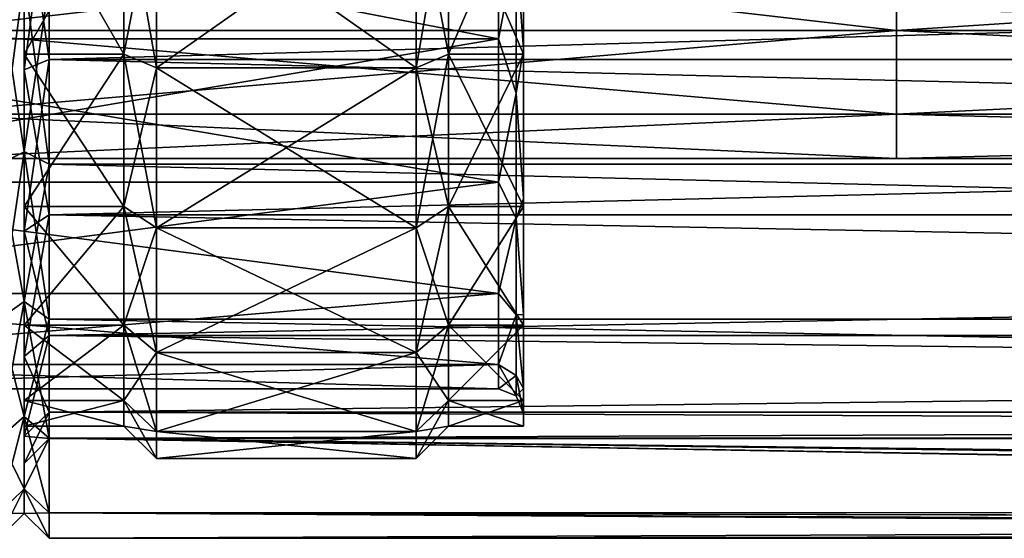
# Model space of a CAD drawing. Header units: millimetres. Extents: x -682 to 137, y -14 to 967.
# Tile 189 of 256: x -180 to -160, y 90 to 100. Entities that reach past the tile are written whole.
import ezdxf

# ---------------------------------------------------------------- set-up
doc = ezdxf.new("R2010")
doc.units = ezdxf.units.MM
doc.header["$LTSCALE"] = 65.185185
for name, color, linetype in [('3658', 7, 'CONTINUOUS'), ('3659', 7, 'CONTINUOUS'), ('3661', 7, 'CONTINUOUS'), ('3664', 7, 'CONTINUOUS'), ('3665', 7, 'CONTINUOUS'), ('3666', 7, 'CONTINUOUS'), ('3667', 7, 'CONTINUOUS'), ('3668', 7, 'CONTINUOUS'), ('3669', 7, 'CONTINUOUS'), ('3670', 7, 'CONTINUOUS'), ('3671', 7, 'CONTINUOUS'), ('3672', 7, 'CONTINUOUS'), ('3673', 7, 'CONTINUOUS'), ('3674', 7, 'CONTINUOUS'), ('3675', 7, 'CONTINUOUS'), ('3676', 7, 'CONTINUOUS'), ('3679', 7, 'CONTINUOUS'), ('3680', 7, 'CONTINUOUS'), ('4082', 7, 'CONTINUOUS'), ('4083', 7, 'CONTINUOUS'), ('4084', 7, 'CONTINUOUS'), ('4085', 7, 'CONTINUOUS'), ('4086', 7, 'CONTINUOUS'), ('4100', 7, 'CONTINUOUS'), ('4101', 7, 'CONTINUOUS'), ('4102', 7, 'CONTINUOUS'), ('4103', 7, 'CONTINUOUS'), ('4618', 7, 'CONTINUOUS'), ('4622', 7, 'CONTINUOUS')]:
    doc.layers.add(name, color=color, linetype=linetype)

msp = doc.modelspace()

# ---------------------------------------------------------------- linework, layer by layer
at = {"layer": '3658', "color": 7, "linetype": 'CONTINUOUS', "true_color": 0x96918c}
for points in [[(-180, 97.75, 12.557), (-180, 103.185, 12.62), (-180, 108.753, 14.006), (-180, 97.75, 12.557)], [(-180, 101.247, 14.006), (-180, 97.75, 12.557), (-180, 108.753, 14.006), (-180, 101.247, 14.006)], [(-180, 103.185, -12.62), (-180, 99.703, -11.598), (-180, 97.75, -12.557), (-180, 103.185, -12.62)], [(-180, 101.247, -14.006), (-180, 103.185, -12.62), (-180, 97.75, -12.557), (-180, 101.247, -14.006)], [(-180, 99.703, 11.598), (-180, 103.185, 12.62), (-180, 97.75, 12.557), (-180, 99.703, 11.598)], [(-180, 99.703, -11.598), (-180, 96.651, -9.636), (-180, 94.747, -10.253), (-180, 99.703, -11.598)], [(-180, 97.75, -12.557), (-180, 99.703, -11.598), (-180, 94.747, -10.253), (-180, 97.75, -12.557)], [(-180, 96.651, 9.636), (-180, 99.703, 11.598), (-180, 94.747, 10.253), (-180, 96.651, 9.636)], [(-180, 94.747, 10.253), (-180, 99.703, 11.598), (-180, 97.75, 12.557), (-180, 94.747, 10.253)], [(-180, 96.651, -9.636), (-180, 94.274, -6.893), (-180, 92.443, -7.25), (-180, 96.651, -9.636)], [(-180, 94.747, -10.253), (-180, 96.651, -9.636), (-180, 92.443, -7.25), (-180, 94.747, -10.253)], [(-180, 94.274, 6.893), (-180, 96.651, 9.636), (-180, 92.443, 7.25), (-180, 94.274, 6.893)], [(-180, 92.443, 7.25), (-180, 96.651, 9.636), (-180, 94.747, 10.253), (-180, 92.443, 7.25)], [(-180, 94.274, -6.893), (-180, 92.766, -3.592), (-180, 90.994, -3.753), (-180, 94.274, -6.893)], [(-180, 92.443, -7.25), (-180, 94.274, -6.893), (-180, 90.994, -3.753), (-180, 92.443, -7.25)], [(-180, 92.766, 3.592), (-180, 94.274, 6.893), (-180, 90.994, 3.753), (-180, 92.766, 3.592)], [(-180, 90.994, 3.753), (-180, 94.274, 6.893), (-180, 92.443, 7.25), (-180, 90.994, 3.753)], [(-180, 92.766, -3.592), (-180, 92.25), (-180, 90.994, -3.753), (-180, 92.766, -3.592)], [(-180, 92.25), (-180, 92.766, 3.592), (-180, 90.5), (-180, 92.25)], [(-180, 90.5), (-180, 92.766, 3.592), (-180, 90.994, 3.753), (-180, 90.5)], [(-180, 92.25), (-180, 90.5), (-180, 90.994, -3.753), (-180, 92.25)]]:
    msp.add_3dface(points, dxfattribs=at)
at = {"layer": '3659', "color": 7, "linetype": 'CONTINUOUS', "true_color": 0x96918c}
for points in [[(-172.15, 99.433, 12.189), (-172.15, 103.093, 13.264), (-177.35, 99.433, 12.189), (-172.15, 99.433, 12.189)], [(-172.15, 103.093, 13.264), (-177.35, 103.093, 13.264), (-177.35, 99.433, 12.189), (-172.15, 103.093, 13.264)], [(-172.15, 96.225, 10.127), (-172.15, 99.433, 12.189), (-177.35, 96.225, 10.127), (-172.15, 96.225, 10.127)], [(-172.15, 99.433, 12.189), (-177.35, 99.433, 12.189), (-177.35, 96.225, 10.127), (-172.15, 99.433, 12.189)], [(-172.15, 93.727, 7.245), (-172.15, 96.225, 10.127), (-177.35, 93.727, 7.245), (-172.15, 93.727, 7.245)], [(-172.15, 96.225, 10.127), (-177.35, 96.225, 10.127), (-177.35, 93.727, 7.245), (-172.15, 96.225, 10.127)], [(-172.15, 92.143, 3.775), (-172.15, 93.727, 7.245), (-177.35, 92.143, 3.775), (-172.15, 92.143, 3.775)], [(-172.15, 93.727, 7.245), (-177.35, 93.727, 7.245), (-177.35, 92.143, 3.775), (-172.15, 93.727, 7.245)], [(-172.15, 91.6), (-172.15, 92.143, 3.775), (-177.35, 91.6), (-172.15, 91.6)], [(-172.15, 92.143, 3.775), (-177.35, 92.143, 3.775), (-177.35, 91.6), (-172.15, 92.143, 3.775)]]:
    msp.add_3dface(points, dxfattribs=at)
at = {"layer": '3661', "color": 7, "linetype": 'CONTINUOUS', "true_color": 0x96918c}
for points in [[(-172.15, 103.093, -13.264), (-172.15, 99.433, -12.189), (-177.35, 103.093, -13.264), (-172.15, 103.093, -13.264)], [(-172.15, 99.433, -12.189), (-177.35, 99.433, -12.189), (-177.35, 103.093, -13.264), (-172.15, 99.433, -12.189)], [(-172.15, 99.433, -12.189), (-172.15, 96.225, -10.127), (-177.35, 99.433, -12.189), (-172.15, 99.433, -12.189)], [(-172.15, 96.225, -10.127), (-177.35, 96.225, -10.127), (-177.35, 99.433, -12.189), (-172.15, 96.225, -10.127)], [(-172.15, 96.225, -10.127), (-172.15, 93.727, -7.245), (-177.35, 96.225, -10.127), (-172.15, 96.225, -10.127)], [(-172.15, 93.727, -7.245), (-177.35, 93.727, -7.245), (-177.35, 96.225, -10.127), (-172.15, 93.727, -7.245)], [(-172.15, 93.727, -7.245), (-172.15, 92.143, -3.775), (-177.35, 93.727, -7.245), (-172.15, 93.727, -7.245)], [(-172.15, 92.143, -3.775), (-177.35, 92.143, -3.775), (-177.35, 93.727, -7.245), (-172.15, 92.143, -3.775)], [(-172.15, 91.6), (-177.35, 91.6), (-177.35, 92.143, -3.775), (-172.15, 91.6)], [(-172.15, 92.143, -3.775), (-172.15, 91.6), (-177.35, 92.143, -3.775), (-172.15, 92.143, -3.775)]]:
    msp.add_3dface(points, dxfattribs=at)
at = {"layer": '3664', "color": 7, "linetype": 'CONTINUOUS', "true_color": 0x96918c}
for points in [[(-180.5, 101.118, 14.489), (-180.5, 97.5, 12.99), (-180, 101.247, 14.006), (-180.5, 101.118, 14.489)], [(-180.5, 97.5, 12.99), (-180, 97.75, 12.557), (-180, 101.247, 14.006), (-180.5, 97.5, 12.99)], [(-180.5, 97.5, 12.99), (-180.5, 94.393, 10.607), (-180, 97.75, 12.557), (-180.5, 97.5, 12.99)], [(-180.5, 94.393, 10.607), (-180, 94.747, 10.253), (-180, 97.75, 12.557), (-180.5, 94.393, 10.607)], [(-180.5, 94.393, 10.607), (-180.5, 92.01, 7.5), (-180, 94.747, 10.253), (-180.5, 94.393, 10.607)], [(-180.5, 92.01, 7.5), (-180, 92.443, 7.25), (-180, 94.747, 10.253), (-180.5, 92.01, 7.5)], [(-180.5, 92.01, 7.5), (-180.5, 90.511, 3.882), (-180, 92.443, 7.25), (-180.5, 92.01, 7.5)], [(-180.5, 90.511, 3.882), (-180, 90.994, 3.753), (-180, 92.443, 7.25), (-180.5, 90.511, 3.882)], [(-180.5, 90.511, 3.882), (-180.5, 90), (-180, 90.994, 3.753), (-180.5, 90.511, 3.882)], [(-180.5, 90), (-180, 90.5), (-180, 90.994, 3.753), (-180.5, 90)]]:
    msp.add_3dface(points, dxfattribs=at)
at = {"layer": '3665', "color": 7, "linetype": 'CONTINUOUS', "true_color": 0x96918c}
for points in [[(-180, 101.247, -14.006), (-180, 97.75, -12.557), (-180.5, 101.118, -14.489), (-180, 101.247, -14.006)], [(-180, 97.75, -12.557), (-180.5, 97.5, -12.99), (-180.5, 101.118, -14.489), (-180, 97.75, -12.557)], [(-180, 97.75, -12.557), (-180, 94.747, -10.253), (-180.5, 97.5, -12.99), (-180, 97.75, -12.557)], [(-180, 94.747, -10.253), (-180.5, 94.393, -10.607), (-180.5, 97.5, -12.99), (-180, 94.747, -10.253)], [(-180, 94.747, -10.253), (-180, 92.443, -7.25), (-180.5, 94.393, -10.607), (-180, 94.747, -10.253)], [(-180, 92.443, -7.25), (-180.5, 92.01, -7.5), (-180.5, 94.393, -10.607), (-180, 92.443, -7.25)], [(-180, 92.443, -7.25), (-180, 90.994, -3.753), (-180.5, 92.01, -7.5), (-180, 92.443, -7.25)], [(-180, 90.994, -3.753), (-180.5, 90.511, -3.882), (-180.5, 92.01, -7.5), (-180, 90.994, -3.753)], [(-180, 90.994, -3.753), (-180, 90.5), (-180.5, 90.511, -3.882), (-180, 90.994, -3.753)], [(-180, 90.5), (-180.5, 90), (-180.5, 90.511, -3.882), (-180, 90.5)]]:
    msp.add_3dface(points, dxfattribs=at)
at = {"layer": '3666', "color": 7, "linetype": 'CONTINUOUS', "true_color": 0x96918c}
for points in [[(-180, 103.185, 12.62), (-180, 99.703, 11.598), (-178, 103.185, 12.62), (-180, 103.185, 12.62)], [(-178, 103.185, 12.62), (-180, 99.703, 11.598), (-178, 99.703, 11.598), (-178, 103.185, 12.62)], [(-180, 99.703, 11.598), (-180, 96.651, 9.636), (-178, 99.703, 11.598), (-180, 99.703, 11.598)], [(-178, 99.703, 11.598), (-180, 96.651, 9.636), (-178, 96.651, 9.636), (-178, 99.703, 11.598)], [(-180, 96.651, 9.636), (-180, 94.274, 6.893), (-178, 96.651, 9.636), (-180, 96.651, 9.636)], [(-178, 96.651, 9.636), (-180, 94.274, 6.893), (-178, 94.274, 6.893), (-178, 96.651, 9.636)], [(-180, 94.274, 6.893), (-180, 92.766, 3.592), (-178, 94.274, 6.893), (-180, 94.274, 6.893)], [(-178, 94.274, 6.893), (-180, 92.766, 3.592), (-178, 92.766, 3.592), (-178, 94.274, 6.893)], [(-180, 92.766, 3.592), (-180, 92.25), (-178, 92.766, 3.592), (-180, 92.766, 3.592)], [(-178, 92.766, 3.592), (-180, 92.25), (-178, 92.25), (-178, 92.766, 3.592)]]:
    msp.add_3dface(points, dxfattribs=at)
at = {"layer": '3667', "color": 7, "linetype": 'CONTINUOUS', "true_color": 0x96918c}
for points in [[(-178, 103.185, 12.62), (-178, 99.703, 11.598), (-177.35, 103.093, 13.264), (-178, 103.185, 12.62)], [(-177.35, 103.093, 13.264), (-178, 99.703, 11.598), (-177.35, 99.433, 12.189), (-177.35, 103.093, 13.264)], [(-178, 99.703, 11.598), (-178, 96.651, 9.636), (-177.35, 99.433, 12.189), (-178, 99.703, 11.598)], [(-177.35, 99.433, 12.189), (-178, 96.651, 9.636), (-177.35, 96.225, 10.127), (-177.35, 99.433, 12.189)], [(-178, 96.651, 9.636), (-178, 94.274, 6.893), (-177.35, 96.225, 10.127), (-178, 96.651, 9.636)], [(-177.35, 96.225, 10.127), (-178, 94.274, 6.893), (-177.35, 93.727, 7.245), (-177.35, 96.225, 10.127)], [(-178, 94.274, 6.893), (-178, 92.766, 3.592), (-177.35, 93.727, 7.245), (-178, 94.274, 6.893)], [(-177.35, 93.727, 7.245), (-178, 92.766, 3.592), (-177.35, 92.143, 3.775), (-177.35, 93.727, 7.245)], [(-178, 92.766, 3.592), (-178, 92.25), (-177.35, 92.143, 3.775), (-178, 92.766, 3.592)], [(-177.35, 92.143, 3.775), (-178, 92.25), (-177.35, 91.6), (-177.35, 92.143, 3.775)]]:
    msp.add_3dface(points, dxfattribs=at)
at = {"layer": '3668', "color": 7, "linetype": 'CONTINUOUS', "true_color": 0x96918c}
for points in [[(-180, 99.703, -11.598), (-180, 103.185, -12.62), (-178, 99.703, -11.598), (-180, 99.703, -11.598)], [(-178, 99.703, -11.598), (-180, 103.185, -12.62), (-178, 103.185, -12.62), (-178, 99.703, -11.598)], [(-180, 96.651, -9.636), (-180, 99.703, -11.598), (-178, 96.651, -9.636), (-180, 96.651, -9.636)], [(-178, 96.651, -9.636), (-180, 99.703, -11.598), (-178, 99.703, -11.598), (-178, 96.651, -9.636)], [(-180, 94.274, -6.893), (-180, 96.651, -9.636), (-178, 94.274, -6.893), (-180, 94.274, -6.893)], [(-178, 94.274, -6.893), (-180, 96.651, -9.636), (-178, 96.651, -9.636), (-178, 94.274, -6.893)], [(-180, 92.766, -3.592), (-180, 94.274, -6.893), (-178, 92.766, -3.592), (-180, 92.766, -3.592)], [(-178, 92.766, -3.592), (-180, 94.274, -6.893), (-178, 94.274, -6.893), (-178, 92.766, -3.592)], [(-180, 92.25), (-180, 92.766, -3.592), (-178, 92.25), (-180, 92.25)], [(-178, 92.25), (-180, 92.766, -3.592), (-178, 92.766, -3.592), (-178, 92.25)]]:
    msp.add_3dface(points, dxfattribs=at)
at = {"layer": '3669', "color": 7, "linetype": 'CONTINUOUS', "true_color": 0x96918c}
for points in [[(-178, 99.703, -11.598), (-178, 103.185, -12.62), (-177.35, 99.433, -12.189), (-178, 99.703, -11.598)], [(-177.35, 99.433, -12.189), (-178, 103.185, -12.62), (-177.35, 103.093, -13.264), (-177.35, 99.433, -12.189)], [(-178, 96.651, -9.636), (-178, 99.703, -11.598), (-177.35, 96.225, -10.127), (-178, 96.651, -9.636)], [(-177.35, 96.225, -10.127), (-178, 99.703, -11.598), (-177.35, 99.433, -12.189), (-177.35, 96.225, -10.127)], [(-178, 94.274, -6.893), (-178, 96.651, -9.636), (-177.35, 93.727, -7.245), (-178, 94.274, -6.893)], [(-177.35, 93.727, -7.245), (-178, 96.651, -9.636), (-177.35, 96.225, -10.127), (-177.35, 93.727, -7.245)], [(-178, 92.766, -3.592), (-178, 94.274, -6.893), (-177.35, 92.143, -3.775), (-178, 92.766, -3.592)], [(-177.35, 92.143, -3.775), (-178, 94.274, -6.893), (-177.35, 93.727, -7.245), (-177.35, 92.143, -3.775)], [(-177.35, 91.6), (-178, 92.25), (-178, 92.766, -3.592), (-177.35, 91.6)], [(-177.35, 91.6), (-178, 92.766, -3.592), (-177.35, 92.143, -3.775), (-177.35, 91.6)]]:
    msp.add_3dface(points, dxfattribs=at)
at = {"layer": '3670', "color": 7, "linetype": 'CONTINUOUS', "true_color": 0x96918c}
for points in [[(-172.15, 103.093, 13.264), (-172.15, 99.433, 12.189), (-171.5, 103.185, 12.62), (-172.15, 103.093, 13.264)], [(-171.5, 103.185, 12.62), (-172.15, 99.433, 12.189), (-171.5, 99.703, 11.598), (-171.5, 103.185, 12.62)], [(-172.15, 99.433, 12.189), (-172.15, 96.225, 10.127), (-171.5, 99.703, 11.598), (-172.15, 99.433, 12.189)], [(-171.5, 99.703, 11.598), (-172.15, 96.225, 10.127), (-171.5, 96.651, 9.636), (-171.5, 99.703, 11.598)], [(-172.15, 96.225, 10.127), (-172.15, 93.727, 7.245), (-171.5, 96.651, 9.636), (-172.15, 96.225, 10.127)], [(-171.5, 96.651, 9.636), (-172.15, 93.727, 7.245), (-171.5, 94.274, 6.893), (-171.5, 96.651, 9.636)], [(-172.15, 93.727, 7.245), (-172.15, 92.143, 3.775), (-171.5, 94.274, 6.893), (-172.15, 93.727, 7.245)], [(-171.5, 94.274, 6.893), (-172.15, 92.143, 3.775), (-171.5, 92.766, 3.592), (-171.5, 94.274, 6.893)], [(-172.15, 92.143, 3.775), (-172.15, 91.6), (-171.5, 92.766, 3.592), (-172.15, 92.143, 3.775)], [(-171.5, 92.766, 3.592), (-172.15, 91.6), (-171.5, 92.25), (-171.5, 92.766, 3.592)]]:
    msp.add_3dface(points, dxfattribs=at)
at = {"layer": '3671', "color": 7, "linetype": 'CONTINUOUS', "true_color": 0x96918c}
for points in [[(-171.5, 103.185, 12.62), (-171.5, 99.703, 11.598), (-170, 103.185, 12.62), (-171.5, 103.185, 12.62)], [(-170, 103.185, 12.62), (-171.5, 99.703, 11.598), (-170, 99.703, 11.598), (-170, 103.185, 12.62)], [(-171.5, 99.703, 11.598), (-171.5, 96.651, 9.636), (-170, 99.703, 11.598), (-171.5, 99.703, 11.598)], [(-170, 99.703, 11.598), (-171.5, 96.651, 9.636), (-170, 96.651, 9.636), (-170, 99.703, 11.598)], [(-171.5, 96.651, 9.636), (-171.5, 94.274, 6.893), (-170, 96.651, 9.636), (-171.5, 96.651, 9.636)], [(-170, 96.651, 9.636), (-171.5, 94.274, 6.893), (-170, 94.274, 6.893), (-170, 96.651, 9.636)], [(-171.5, 94.274, 6.893), (-171.5, 92.766, 3.592), (-170, 94.274, 6.893), (-171.5, 94.274, 6.893)], [(-170, 94.274, 6.893), (-171.5, 92.766, 3.592), (-170, 92.766, 3.592), (-170, 94.274, 6.893)], [(-171.5, 92.766, 3.592), (-171.5, 92.25), (-170, 92.766, 3.592), (-171.5, 92.766, 3.592)], [(-170, 92.766, 3.592), (-171.5, 92.25), (-170, 92.25), (-170, 92.766, 3.592)]]:
    msp.add_3dface(points, dxfattribs=at)
at = {"layer": '3672', "color": 7, "linetype": 'CONTINUOUS', "true_color": 0x96918c}
for points in [[(-170, 103.185, 12.62), (-170, 99.703, 11.598), (-170, 103.221, 12.373), (-170, 103.185, 12.62)], [(-170, 103.221, 12.373), (-170, 99.703, 11.598), (-170, 99.807, 11.37), (-170, 103.221, 12.373)], [(-170, 99.703, -11.598), (-170, 103.185, -12.62), (-170, 103.221, -12.373), (-170, 99.703, -11.598)], [(-170, 99.807, -11.37), (-170, 99.703, -11.598), (-170, 103.221, -12.373), (-170, 99.807, -11.37)], [(-170, 99.703, 11.598), (-170, 96.651, 9.636), (-170, 99.807, 11.37), (-170, 99.703, 11.598)], [(-170, 99.807, 11.37), (-170, 96.651, 9.636), (-170, 96.814, 9.446), (-170, 99.807, 11.37)], [(-170, 96.651, -9.636), (-170, 99.703, -11.598), (-170, 99.807, -11.37), (-170, 96.651, -9.636)], [(-170, 96.814, -9.446), (-170, 96.651, -9.636), (-170, 99.807, -11.37), (-170, 96.814, -9.446)], [(-170, 96.651, 9.636), (-170, 94.274, 6.893), (-170, 96.814, 9.446), (-170, 96.651, 9.636)], [(-170, 96.814, 9.446), (-170, 94.274, 6.893), (-170, 94.484, 6.757), (-170, 96.814, 9.446)], [(-170, 94.274, -6.893), (-170, 96.651, -9.636), (-170, 96.814, -9.446), (-170, 94.274, -6.893)], [(-170, 94.484, -6.757), (-170, 94.274, -6.893), (-170, 96.814, -9.446), (-170, 94.484, -6.757)], [(-170, 94.274, 6.893), (-170, 92.766, 3.592), (-170, 94.484, 6.757), (-170, 94.274, 6.893)], [(-170, 94.484, 6.757), (-170, 92.766, 3.592), (-170, 93.006, 3.52), (-170, 94.484, 6.757)], [(-170, 92.766, -3.592), (-170, 94.274, -6.893), (-170, 94.484, -6.757), (-170, 92.766, -3.592)], [(-170, 93.006, -3.52), (-170, 92.766, -3.592), (-170, 94.484, -6.757), (-170, 93.006, -3.52)], [(-170, 92.766, 3.592), (-170, 92.25), (-170, 93.006, 3.52), (-170, 92.766, 3.592)], [(-170, 92.25), (-170, 92.5), (-170, 93.006, 3.52), (-170, 92.25)], [(-170, 92.5), (-170, 92.766, -3.592), (-170, 93.006, -3.52), (-170, 92.5)], [(-170, 92.25), (-170, 92.766, -3.592), (-170, 92.5), (-170, 92.25)]]:
    msp.add_3dface(points, dxfattribs=at)
at = {"layer": '3673', "color": 7, "linetype": 'CONTINUOUS', "true_color": 0x96918c}
for points in [[(-171.5, 103.185, -12.62), (-171.5, 99.703, -11.598), (-172.15, 103.093, -13.264), (-171.5, 103.185, -12.62)], [(-172.15, 103.093, -13.264), (-171.5, 99.703, -11.598), (-172.15, 99.433, -12.189), (-172.15, 103.093, -13.264)], [(-171.5, 99.703, -11.598), (-171.5, 96.651, -9.636), (-172.15, 99.433, -12.189), (-171.5, 99.703, -11.598)], [(-172.15, 99.433, -12.189), (-171.5, 96.651, -9.636), (-172.15, 96.225, -10.127), (-172.15, 99.433, -12.189)], [(-171.5, 96.651, -9.636), (-171.5, 94.274, -6.893), (-172.15, 96.225, -10.127), (-171.5, 96.651, -9.636)], [(-172.15, 96.225, -10.127), (-171.5, 94.274, -6.893), (-172.15, 93.727, -7.245), (-172.15, 96.225, -10.127)], [(-171.5, 94.274, -6.893), (-171.5, 92.766, -3.592), (-172.15, 93.727, -7.245), (-171.5, 94.274, -6.893)], [(-172.15, 93.727, -7.245), (-171.5, 92.766, -3.592), (-172.15, 92.143, -3.775), (-172.15, 93.727, -7.245)], [(-171.5, 92.766, -3.592), (-171.5, 92.25), (-172.15, 92.143, -3.775), (-171.5, 92.766, -3.592)], [(-171.5, 92.25), (-172.15, 91.6), (-172.15, 92.143, -3.775), (-171.5, 92.25)]]:
    msp.add_3dface(points, dxfattribs=at)
at = {"layer": '3674', "color": 7, "linetype": 'CONTINUOUS', "true_color": 0x96918c}
for points in [[(-170, 103.185, -12.62), (-170, 99.703, -11.598), (-171.5, 103.185, -12.62), (-170, 103.185, -12.62)], [(-170, 99.703, -11.598), (-171.5, 99.703, -11.598), (-171.5, 103.185, -12.62), (-170, 99.703, -11.598)], [(-170, 99.703, -11.598), (-170, 96.651, -9.636), (-171.5, 99.703, -11.598), (-170, 99.703, -11.598)], [(-170, 96.651, -9.636), (-171.5, 96.651, -9.636), (-171.5, 99.703, -11.598), (-170, 96.651, -9.636)], [(-170, 96.651, -9.636), (-170, 94.274, -6.893), (-171.5, 96.651, -9.636), (-170, 96.651, -9.636)], [(-170, 94.274, -6.893), (-171.5, 94.274, -6.893), (-171.5, 96.651, -9.636), (-170, 94.274, -6.893)], [(-170, 94.274, -6.893), (-170, 92.766, -3.592), (-171.5, 94.274, -6.893), (-170, 94.274, -6.893)], [(-170, 92.766, -3.592), (-171.5, 92.766, -3.592), (-171.5, 94.274, -6.893), (-170, 92.766, -3.592)], [(-170, 92.25), (-171.5, 92.25), (-171.5, 92.766, -3.592), (-170, 92.25)], [(-170, 92.766, -3.592), (-170, 92.25), (-171.5, 92.766, -3.592), (-170, 92.766, -3.592)]]:
    msp.add_3dface(points, dxfattribs=at)
at = {"layer": '3675', "color": 7, "linetype": 'CONTINUOUS', "true_color": 0x96918c}
for points in [[(-187.5, 100.015, 10.916), (-187.5, 103.292, 11.878), (-170.5, 100.015, 10.916), (-187.5, 100.015, 10.916)], [(-170.5, 100.015, 10.916), (-187.5, 103.292, 11.878), (-170.5, 103.292, 11.878), (-170.5, 100.015, 10.916)], [(-187.5, 97.142, 9.069), (-187.5, 100.015, 10.916), (-170.5, 97.142, 9.069), (-187.5, 97.142, 9.069)], [(-170.5, 97.142, 9.069), (-187.5, 100.015, 10.916), (-170.5, 100.015, 10.916), (-170.5, 97.142, 9.069)], [(-187.5, 94.905, 6.488), (-187.5, 97.142, 9.069), (-170.5, 94.905, 6.488), (-187.5, 94.905, 6.488)], [(-170.5, 94.905, 6.488), (-187.5, 97.142, 9.069), (-170.5, 97.142, 9.069), (-170.5, 94.905, 6.488)], [(-187.5, 93.486, 3.381), (-187.5, 94.905, 6.488), (-170.5, 93.486, 3.381), (-187.5, 93.486, 3.381)], [(-170.5, 93.486, 3.381), (-187.5, 94.905, 6.488), (-170.5, 94.905, 6.488), (-170.5, 93.486, 3.381)], [(-187.5, 93), (-187.5, 93.486, 3.381), (-170.5, 93), (-187.5, 93)], [(-170.5, 93), (-187.5, 93.486, 3.381), (-170.5, 93.486, 3.381), (-170.5, 93)]]:
    msp.add_3dface(points, dxfattribs=at)
at = {"layer": '3676', "color": 7, "linetype": 'CONTINUOUS', "true_color": 0x96918c}
for points in [[(-187.5, 103.292, -11.878), (-187.5, 100.015, -10.916), (-170.5, 103.292, -11.878), (-187.5, 103.292, -11.878)], [(-170.5, 103.292, -11.878), (-187.5, 100.015, -10.916), (-170.5, 100.015, -10.916), (-170.5, 103.292, -11.878)], [(-187.5, 100.015, -10.916), (-187.5, 97.142, -9.069), (-170.5, 100.015, -10.916), (-187.5, 100.015, -10.916)], [(-170.5, 100.015, -10.916), (-187.5, 97.142, -9.069), (-170.5, 97.142, -9.069), (-170.5, 100.015, -10.916)], [(-187.5, 97.142, -9.069), (-187.5, 94.905, -6.488), (-170.5, 97.142, -9.069), (-187.5, 97.142, -9.069)], [(-170.5, 97.142, -9.069), (-187.5, 94.905, -6.488), (-170.5, 94.905, -6.488), (-170.5, 97.142, -9.069)], [(-187.5, 94.905, -6.488), (-187.5, 93.486, -3.381), (-170.5, 94.905, -6.488), (-187.5, 94.905, -6.488)], [(-170.5, 94.905, -6.488), (-187.5, 93.486, -3.381), (-170.5, 93.486, -3.381), (-170.5, 94.905, -6.488)], [(-187.5, 93), (-170.5, 93), (-170.5, 93.486, -3.381), (-187.5, 93)], [(-187.5, 93.486, -3.381), (-187.5, 93), (-170.5, 93.486, -3.381), (-187.5, 93.486, -3.381)]]:
    msp.add_3dface(points, dxfattribs=at)
at = {"layer": '3679', "color": 7, "linetype": 'CONTINUOUS', "true_color": 0x96918c}
for points in [[(-170.5, 100.015, 10.916), (-170.5, 103.292, 11.878), (-170.146, 101.856, 11.733), (-170.5, 100.015, 10.916)], [(-170, 103.221, 12.373), (-170, 99.807, 11.37), (-170.146, 101.856, 11.733), (-170, 103.221, 12.373)], [(-170.146, 98.927, 10.519), (-170.5, 100.015, 10.916), (-170.146, 101.856, 11.733), (-170.146, 98.927, 10.519)], [(-170, 99.807, 11.37), (-170.146, 98.927, 10.519), (-170.146, 101.856, 11.733), (-170, 99.807, 11.37)], [(-170.5, 97.142, 9.069), (-170.5, 100.015, 10.916), (-170.146, 98.927, 10.519), (-170.5, 97.142, 9.069)], [(-170, 99.807, 11.37), (-170, 96.814, 9.446), (-170.146, 98.927, 10.519), (-170, 99.807, 11.37)], [(-170.146, 96.411, 8.589), (-170.5, 97.142, 9.069), (-170.146, 98.927, 10.519), (-170.146, 96.411, 8.589)], [(-170, 96.814, 9.446), (-170.146, 96.411, 8.589), (-170.146, 98.927, 10.519), (-170, 96.814, 9.446)], [(-170.5, 94.905, 6.488), (-170.5, 97.142, 9.069), (-170.146, 96.411, 8.589), (-170.5, 94.905, 6.488)], [(-170, 96.814, 9.446), (-170, 94.484, 6.757), (-170.146, 96.411, 8.589), (-170, 96.814, 9.446)], [(-170.146, 94.481, 6.073), (-170.5, 94.905, 6.488), (-170.146, 96.411, 8.589), (-170.146, 94.481, 6.073)], [(-170, 94.484, 6.757), (-170.146, 94.481, 6.073), (-170.146, 96.411, 8.589), (-170, 94.484, 6.757)], [(-170.5, 93.486, 3.381), (-170.5, 94.905, 6.488), (-170.146, 94.481, 6.073), (-170.5, 93.486, 3.381)], [(-170.146, 93.267, 3.144), (-170.5, 93.486, 3.381), (-170.146, 94.481, 6.073), (-170.146, 93.267, 3.144)], [(-170, 94.484, 6.757), (-170, 93.006, 3.52), (-170.146, 94.481, 6.073), (-170, 94.484, 6.757)], [(-170, 93.006, 3.52), (-170.146, 93.267, 3.144), (-170.146, 94.481, 6.073), (-170, 93.006, 3.52)], [(-170.5, 93), (-170.5, 93.486, 3.381), (-170.146, 92.854), (-170.5, 93)], [(-170.146, 92.854), (-170.5, 93.486, 3.381), (-170.146, 93.267, 3.144), (-170.146, 92.854)], [(-170, 93.006, 3.52), (-170, 92.5), (-170.146, 93.267, 3.144), (-170, 93.006, 3.52)], [(-170, 92.5), (-170.146, 92.854), (-170.146, 93.267, 3.144), (-170, 92.5)]]:
    msp.add_3dface(points, dxfattribs=at)
at = {"layer": '3680', "color": 7, "linetype": 'CONTINUOUS', "true_color": 0x96918c}
for points in [[(-170.5, 103.292, -11.878), (-170.5, 100.015, -10.916), (-170.146, 101.856, -11.733), (-170.5, 103.292, -11.878)], [(-170, 99.807, -11.37), (-170, 103.221, -12.373), (-170.146, 101.856, -11.733), (-170, 99.807, -11.37)], [(-170.146, 101.856, -11.733), (-170.5, 100.015, -10.916), (-170.146, 98.927, -10.519), (-170.146, 101.856, -11.733)], [(-170, 99.807, -11.37), (-170.146, 101.856, -11.733), (-170.146, 98.927, -10.519), (-170, 99.807, -11.37)], [(-170.5, 100.015, -10.916), (-170.5, 97.142, -9.069), (-170.146, 98.927, -10.519), (-170.5, 100.015, -10.916)], [(-170, 96.814, -9.446), (-170, 99.807, -11.37), (-170.146, 98.927, -10.519), (-170, 96.814, -9.446)], [(-170.146, 98.927, -10.519), (-170.5, 97.142, -9.069), (-170.146, 96.411, -8.589), (-170.146, 98.927, -10.519)], [(-170, 96.814, -9.446), (-170.146, 98.927, -10.519), (-170.146, 96.411, -8.589), (-170, 96.814, -9.446)], [(-170.5, 97.142, -9.069), (-170.5, 94.905, -6.488), (-170.146, 96.411, -8.589), (-170.5, 97.142, -9.069)], [(-170, 94.484, -6.757), (-170, 96.814, -9.446), (-170.146, 96.411, -8.589), (-170, 94.484, -6.757)], [(-170.146, 96.411, -8.589), (-170.5, 94.905, -6.488), (-170.146, 94.481, -6.073), (-170.146, 96.411, -8.589)], [(-170, 94.484, -6.757), (-170.146, 96.411, -8.589), (-170.146, 94.481, -6.073), (-170, 94.484, -6.757)], [(-170.5, 94.905, -6.488), (-170.5, 93.486, -3.381), (-170.146, 94.481, -6.073), (-170.5, 94.905, -6.488)], [(-170.146, 94.481, -6.073), (-170.5, 93.486, -3.381), (-170.146, 93.267, -3.144), (-170.146, 94.481, -6.073)], [(-170, 93.006, -3.52), (-170, 94.484, -6.757), (-170.146, 94.481, -6.073), (-170, 93.006, -3.52)], [(-170, 93.006, -3.52), (-170.146, 94.481, -6.073), (-170.146, 93.267, -3.144), (-170, 93.006, -3.52)], [(-170.5, 93.486, -3.381), (-170.5, 93), (-170.146, 93.267, -3.144), (-170.5, 93.486, -3.381)], [(-170.146, 93.267, -3.144), (-170.5, 93), (-170.146, 92.854), (-170.146, 93.267, -3.144)], [(-170, 93.006, -3.52), (-170.146, 93.267, -3.144), (-170.146, 92.854), (-170, 93.006, -3.52)], [(-170, 92.5), (-170, 93.006, -3.52), (-170.146, 92.854), (-170, 92.5)]]:
    msp.add_3dface(points, dxfattribs=at)
at = {"layer": '4082', "color": 7, "linetype": 'CONTINUOUS', "true_color": 0x96918c}
for points in [[(-180, 99.391, -12.28), (-180, 103.079, -13.363), (-180, 97.753, -12.557), (-180, 99.391, -12.28)], [(-180, 97.753, -12.557), (-180, 103.079, -13.363), (-180, 101.249, -14.004), (-180, 97.753, -12.557)], [(-180, 103.078, 13.363), (-180, 99.391, 12.28), (-180, 97.754, 12.557), (-180, 103.078, 13.363)], [(-180, 101.249, 14.004), (-180, 103.078, 13.363), (-180, 97.754, 12.557), (-180, 101.249, 14.004)], [(-180, 96.158, -10.202), (-180, 99.391, -12.28), (-180, 94.75, -10.255), (-180, 96.158, -10.202)], [(-180, 94.75, -10.255), (-180, 99.391, -12.28), (-180, 97.753, -12.557), (-180, 94.75, -10.255)], [(-180, 99.391, 12.28), (-180, 96.158, 10.202), (-180, 94.75, 10.255), (-180, 99.391, 12.28)], [(-180, 97.754, 12.557), (-180, 99.391, 12.28), (-180, 94.75, 10.255), (-180, 97.754, 12.557)], [(-180, 93.642, -7.297), (-180, 96.158, -10.202), (-180, 92.445, -7.252), (-180, 93.642, -7.297)], [(-180, 92.445, -7.252), (-180, 96.158, -10.202), (-180, 94.75, -10.255), (-180, 92.445, -7.252)], [(-180, 96.158, 10.202), (-180, 93.642, 7.297), (-180, 94.75, 10.255), (-180, 96.158, 10.202)], [(-180, 94.75, 10.255), (-180, 93.642, 7.297), (-180, 92.445, 7.253), (-180, 94.75, 10.255)], [(-180, 92.046, -3.802), (-180, 93.642, -7.297), (-180, 92.445, -7.252), (-180, 92.046, -3.802)], [(-180, 93.642, 7.297), (-180, 92.046, 3.802), (-180, 92.445, 7.253), (-180, 93.642, 7.297)], [(-180, 90.995, -3.756), (-180, 92.046, -3.802), (-180, 92.445, -7.252), (-180, 90.995, -3.756)], [(-180, 92.445, 7.253), (-180, 92.046, 3.802), (-180, 90.995, 3.756), (-180, 92.445, 7.253)], [(-180, 91.5), (-180, 92.046, -3.802), (-180, 90.5), (-180, 91.5)], [(-180, 90.5), (-180, 92.046, -3.802), (-180, 90.995, -3.756), (-180, 90.5)], [(-180, 92.046, 3.802), (-180, 91.5), (-180, 90.995, 3.756), (-180, 92.046, 3.802)], [(-180, 91.5), (-180, 90.5), (-180, 90.995, 3.756), (-180, 91.5)]]:
    msp.add_3dface(points, dxfattribs=at)
at = {"layer": '4083', "color": 7, "linetype": 'CONTINUOUS', "true_color": 0x96918c}
for points in [[(-54, 101.118, 14.489), (-179.5, 101.117, 14.489), (-54, 97.5, 12.99), (-54, 101.118, 14.489)], [(-179.5, 101.117, 14.489), (-179.5, 97.499, 12.99), (-54, 97.5, 12.99), (-179.5, 101.117, 14.489)], [(-54, 97.5, 12.99), (-179.5, 97.499, 12.99), (-54, 94.393, 10.607), (-54, 97.5, 12.99)], [(-179.5, 97.499, 12.99), (-179.5, 94.392, 10.605), (-54, 94.393, 10.607), (-179.5, 97.499, 12.99)], [(-54, 94.393, 10.607), (-179.5, 94.392, 10.605), (-54, 92.01, 7.5), (-54, 94.393, 10.607)], [(-179.5, 94.392, 10.605), (-179.5, 92.009, 7.498), (-54, 92.01, 7.5), (-179.5, 94.392, 10.605)], [(-179.5, 92.009, 7.498), (-93.129, 90.517, 3.904), (-54, 92.01, 7.5), (-179.5, 92.009, 7.498)], [(-179.5, 90.511, 3.881), (-93.129, 90.517, 3.904), (-179.5, 92.009, 7.498), (-179.5, 90.511, 3.881)], [(-94.889, 90.516, 3.9), (-93.129, 90.517, 3.904), (-179.5, 90.511, 3.881), (-94.889, 90.516, 3.9)], [(-96.483, 90.331, 3.135), (-94.889, 90.516, 3.9), (-179.5, 90.511, 3.881), (-96.483, 90.331, 3.135)], [(-179.5, 90), (-96.483, 90.331, 3.135), (-179.5, 90.511, 3.881), (-179.5, 90)], [(-97.601, 90.101, 1.739), (-96.483, 90.331, 3.135), (-179.5, 90), (-97.601, 90.101, 1.739)], [(-98, 90), (-97.601, 90.101, 1.739), (-179.5, 90), (-98, 90)]]:
    msp.add_3dface(points, dxfattribs=at)
at = {"layer": '4084', "color": 7, "linetype": 'CONTINUOUS', "true_color": 0x96918c}
for points in [[(-54, 101.118, -14.489), (-54, 97.5, -12.99), (-179.5, 101.117, -14.489), (-54, 101.118, -14.489)], [(-179.5, 101.117, -14.489), (-54, 97.5, -12.99), (-179.5, 97.499, -12.99), (-179.5, 101.117, -14.489)], [(-54, 97.5, -12.99), (-54, 94.393, -10.607), (-179.5, 97.499, -12.99), (-54, 97.5, -12.99)], [(-179.5, 97.499, -12.99), (-54, 94.393, -10.607), (-179.5, 94.392, -10.605), (-179.5, 97.499, -12.99)], [(-54, 94.393, -10.607), (-54, 92.01, -7.5), (-179.5, 94.392, -10.605), (-54, 94.393, -10.607)], [(-179.5, 94.392, -10.605), (-54, 92.01, -7.5), (-179.5, 92.009, -7.498), (-179.5, 94.392, -10.605)], [(-54, 92.01, -7.5), (-54, 90.511, -3.882), (-179.5, 92.009, -7.498), (-54, 92.01, -7.5)], [(-64.872, 90.517, -3.904), (-179.5, 92.009, -7.498), (-63.113, 90.516, -3.9), (-64.872, 90.517, -3.904)], [(-54, 90.511, -3.882), (-63.113, 90.516, -3.9), (-179.5, 92.009, -7.498), (-54, 90.511, -3.882)], [(-179.5, 92.009, -7.498), (-64.872, 90.517, -3.904), (-94.872, 90.517, -3.904), (-179.5, 92.009, -7.498)], [(-179.5, 90.511, -3.881), (-179.5, 92.009, -7.498), (-94.872, 90.517, -3.904), (-179.5, 90.511, -3.881)], [(-96.458, 90.336, -3.155), (-179.5, 90.511, -3.881), (-94.872, 90.517, -3.904), (-96.458, 90.336, -3.155)], [(-98, 90), (-179.5, 90), (-179.5, 90.511, -3.881), (-98, 90)], [(-98, 90), (-179.5, 90.511, -3.881), (-97.595, 90.102, -1.749), (-98, 90)], [(-97.595, 90.102, -1.749), (-179.5, 90.511, -3.881), (-96.458, 90.336, -3.155), (-97.595, 90.102, -1.749)]]:
    msp.add_3dface(points, dxfattribs=at)
at = {"layer": '4085', "color": 7, "linetype": 'CONTINUOUS', "true_color": 0x96918c}
for points in [[(-179.5, 103.15, -12.868), (-179.5, 99.599, -11.825), (-54, 103.132, -12.865), (-179.5, 103.15, -12.868)], [(-54, 103.132, -12.865), (-179.5, 99.599, -11.825), (-54, 99.579, -11.816), (-54, 103.132, -12.865)], [(-179.5, 99.599, -11.825), (-179.5, 96.486, -9.824), (-54, 99.579, -11.816), (-179.5, 99.599, -11.825)], [(-54, 99.579, -11.816), (-179.5, 96.486, -9.824), (-54, 96.467, -9.808), (-54, 99.579, -11.816)], [(-179.5, 96.486, -9.824), (-179.5, 94.063, -7.027), (-54, 96.467, -9.808), (-179.5, 96.486, -9.824)], [(-54, 96.467, -9.808), (-179.5, 94.063, -7.027), (-54, 94.048, -7.003), (-54, 96.467, -9.808)], [(-179.5, 94.063, -7.027), (-179.5, 92.526, -3.661), (-54, 94.048, -7.003), (-179.5, 94.063, -7.027)], [(-54, 94.048, -7.003), (-179.5, 92.526, -3.661), (-54, 92.517, -3.63), (-54, 94.048, -7.003)], [(-179.5, 92.526, -3.661), (-179.5, 92), (-54, 92.517, -3.63), (-179.5, 92.526, -3.661)], [(-54, 92.517, -3.63), (-179.5, 92), (-54, 92), (-54, 92.517, -3.63)]]:
    msp.add_3dface(points, dxfattribs=at)
at = {"layer": '4086', "color": 7, "linetype": 'CONTINUOUS', "true_color": 0x96918c}
for points in [[(-54, 99.61, 11.83), (-179.5, 103.15, 12.868), (-54, 103.165, 12.87), (-54, 99.61, 11.83)], [(-179.5, 99.599, 11.825), (-179.5, 103.15, 12.868), (-54, 99.61, 11.83), (-179.5, 99.599, 11.825)], [(-54, 96.492, 9.83), (-179.5, 99.599, 11.825), (-54, 99.61, 11.83), (-54, 96.492, 9.83)], [(-179.5, 96.486, 9.824), (-179.5, 99.599, 11.825), (-54, 96.492, 9.83), (-179.5, 96.486, 9.824)], [(-54, 94.066, 7.031), (-179.5, 96.486, 9.824), (-54, 96.492, 9.83), (-54, 94.066, 7.031)], [(-179.5, 94.063, 7.027), (-179.5, 96.486, 9.824), (-54, 94.066, 7.031), (-179.5, 94.063, 7.027)], [(-54, 92.527, 3.663), (-179.5, 94.063, 7.027), (-54, 94.066, 7.031), (-54, 92.527, 3.663)], [(-179.5, 92.526, 3.661), (-179.5, 94.063, 7.027), (-54, 92.527, 3.663), (-179.5, 92.526, 3.661)], [(-54, 92), (-179.5, 92.526, 3.661), (-54, 92.527, 3.663), (-54, 92)], [(-54, 92), (-179.5, 92), (-179.5, 92.526, 3.661), (-54, 92)]]:
    msp.add_3dface(points, dxfattribs=at)
at = {"layer": '4100', "color": 7, "linetype": 'CONTINUOUS', "true_color": 0x96918c}
for points in [[(-180, 103.079, -13.363), (-180, 99.391, -12.28), (-179.5, 103.15, -12.868), (-180, 103.079, -13.363)], [(-180, 99.391, -12.28), (-179.5, 99.599, -11.825), (-179.5, 103.15, -12.868), (-180, 99.391, -12.28)], [(-180, 99.391, -12.28), (-180, 96.158, -10.202), (-179.5, 99.599, -11.825), (-180, 99.391, -12.28)], [(-180, 96.158, -10.202), (-179.5, 96.486, -9.824), (-179.5, 99.599, -11.825), (-180, 96.158, -10.202)], [(-180, 96.158, -10.202), (-180, 93.642, -7.297), (-179.5, 96.486, -9.824), (-180, 96.158, -10.202)], [(-180, 93.642, -7.297), (-179.5, 94.063, -7.027), (-179.5, 96.486, -9.824), (-180, 93.642, -7.297)], [(-180, 93.642, -7.297), (-180, 92.046, -3.802), (-179.5, 94.063, -7.027), (-180, 93.642, -7.297)], [(-180, 92.046, -3.802), (-179.5, 92.526, -3.661), (-179.5, 94.063, -7.027), (-180, 92.046, -3.802)], [(-180, 92.046, -3.802), (-180, 91.5), (-179.5, 92.526, -3.661), (-180, 92.046, -3.802)], [(-180, 91.5), (-179.5, 92), (-179.5, 92.526, -3.661), (-180, 91.5)]]:
    msp.add_3dface(points, dxfattribs=at)
at = {"layer": '4101', "color": 7, "linetype": 'CONTINUOUS', "true_color": 0x96918c}
for points in [[(-180, 103.078, 13.363), (-179.5, 103.15, 12.868), (-179.5, 99.599, 11.825), (-180, 103.078, 13.363)], [(-180, 99.391, 12.28), (-180, 103.078, 13.363), (-179.5, 99.599, 11.825), (-180, 99.391, 12.28)], [(-180, 99.391, 12.28), (-179.5, 99.599, 11.825), (-179.5, 96.486, 9.824), (-180, 99.391, 12.28)], [(-180, 96.158, 10.202), (-180, 99.391, 12.28), (-179.5, 96.486, 9.824), (-180, 96.158, 10.202)], [(-180, 96.158, 10.202), (-179.5, 96.486, 9.824), (-179.5, 94.063, 7.027), (-180, 96.158, 10.202)], [(-180, 93.642, 7.297), (-180, 96.158, 10.202), (-179.5, 94.063, 7.027), (-180, 93.642, 7.297)], [(-180, 93.642, 7.297), (-179.5, 94.063, 7.027), (-179.5, 92.526, 3.661), (-180, 93.642, 7.297)], [(-180, 92.046, 3.802), (-180, 93.642, 7.297), (-179.5, 92.526, 3.661), (-180, 92.046, 3.802)], [(-179.5, 92), (-180, 92.046, 3.802), (-179.5, 92.526, 3.661), (-179.5, 92)], [(-180, 91.5), (-180, 92.046, 3.802), (-179.5, 92), (-180, 91.5)]]:
    msp.add_3dface(points, dxfattribs=at)
at = {"layer": '4102', "color": 7, "linetype": 'CONTINUOUS', "true_color": 0x96918c}
for points in [[(-180, 97.753, -12.557), (-180, 101.249, -14.004), (-179.5, 97.499, -12.99), (-180, 97.753, -12.557)], [(-180, 101.249, -14.004), (-179.5, 101.117, -14.489), (-179.5, 97.499, -12.99), (-180, 101.249, -14.004)], [(-180, 94.75, -10.255), (-180, 97.753, -12.557), (-179.5, 94.392, -10.605), (-180, 94.75, -10.255)], [(-180, 97.753, -12.557), (-179.5, 97.499, -12.99), (-179.5, 94.392, -10.605), (-180, 97.753, -12.557)], [(-180, 92.445, -7.252), (-180, 94.75, -10.255), (-179.5, 92.009, -7.498), (-180, 92.445, -7.252)], [(-180, 94.75, -10.255), (-179.5, 94.392, -10.605), (-179.5, 92.009, -7.498), (-180, 94.75, -10.255)], [(-180, 90.995, -3.756), (-180, 92.445, -7.252), (-179.5, 90.511, -3.881), (-180, 90.995, -3.756)], [(-180, 92.445, -7.252), (-179.5, 92.009, -7.498), (-179.5, 90.511, -3.881), (-180, 92.445, -7.252)], [(-180, 90.5), (-180, 90.995, -3.756), (-179.5, 90), (-180, 90.5)], [(-179.5, 90), (-180, 90.995, -3.756), (-179.5, 90.511, -3.881), (-179.5, 90)]]:
    msp.add_3dface(points, dxfattribs=at)
at = {"layer": '4103', "color": 7, "linetype": 'CONTINUOUS', "true_color": 0x96918c}
for points in [[(-180, 101.249, 14.004), (-180, 97.754, 12.557), (-179.5, 101.117, 14.489), (-180, 101.249, 14.004)], [(-180, 97.754, 12.557), (-179.5, 97.499, 12.99), (-179.5, 101.117, 14.489), (-180, 97.754, 12.557)], [(-180, 97.754, 12.557), (-180, 94.75, 10.255), (-179.5, 97.499, 12.99), (-180, 97.754, 12.557)], [(-180, 94.75, 10.255), (-179.5, 94.392, 10.605), (-179.5, 97.499, 12.99), (-180, 94.75, 10.255)], [(-180, 94.75, 10.255), (-180, 92.445, 7.253), (-179.5, 94.392, 10.605), (-180, 94.75, 10.255)], [(-180, 92.445, 7.253), (-179.5, 92.009, 7.498), (-179.5, 94.392, 10.605), (-180, 92.445, 7.253)], [(-180, 92.445, 7.253), (-180, 90.995, 3.756), (-179.5, 92.009, 7.498), (-180, 92.445, 7.253)], [(-180, 90.995, 3.756), (-179.5, 90.511, 3.881), (-179.5, 92.009, 7.498), (-180, 90.995, 3.756)], [(-180, 90.995, 3.756), (-180, 90.5), (-179.5, 90.511, 3.881), (-180, 90.995, 3.756)], [(-180, 90.5), (-179.5, 90), (-179.5, 90.511, 3.881), (-180, 90.5)]]:
    msp.add_3dface(points, dxfattribs=at)
at = {"layer": '4618', "color": 7, "linetype": 'CONTINUOUS', "true_color": 0x191919}
for points in [[(-182.014, 102.438, 7.049), (-182.047, 100.182, 5.747), (-162.528, 102.438, 7.049), (-182.014, 102.438, 7.049)], [(-162.528, 102.438, 7.049), (-182.047, 100.182, 5.747), (-162.528, 100.181, 5.747), (-162.528, 102.438, 7.049)], [(-182.046, 100.177, -5.743), (-182.013, 102.432, -7.047), (-162.528, 100.177, -5.743), (-182.046, 100.177, -5.743)], [(-162.528, 100.177, -5.743), (-182.013, 102.432, -7.047), (-162.528, 102.432, -7.047), (-162.528, 100.177, -5.743)], [(-182.047, 100.182, 5.747), (-182.071, 98.507, 3.753), (-162.528, 100.181, 5.747), (-182.047, 100.182, 5.747)], [(-162.528, 100.181, 5.747), (-182.071, 98.507, 3.753), (-162.528, 98.506, 3.753), (-162.528, 100.181, 5.747)], [(-182.071, 98.504, -3.747), (-182.046, 100.177, -5.743), (-162.528, 98.503, -3.747), (-182.071, 98.504, -3.747)], [(-162.528, 98.503, -3.747), (-182.046, 100.177, -5.743), (-162.528, 100.177, -5.743), (-162.528, 98.503, -3.747)], [(-182.071, 98.507, 3.753), (-182.084, 97.615, 1.305), (-162.528, 98.506, 3.753), (-182.071, 98.507, 3.753)], [(-162.528, 98.506, 3.753), (-182.084, 97.615, 1.305), (-162.528, 97.614, 1.305), (-162.528, 98.506, 3.753)], [(-182.084, 97.614, -1.299), (-182.071, 98.504, -3.747), (-162.528, 97.613, -1.299), (-182.084, 97.614, -1.299)], [(-162.528, 97.613, -1.299), (-182.071, 98.504, -3.747), (-162.528, 98.503, -3.747), (-162.528, 97.613, -1.299)], [(-182.084, 97.615, 1.305), (-182.084, 97.614, -1.299), (-162.528, 97.614, 1.305), (-182.084, 97.615, 1.305)], [(-162.528, 97.614, 1.305), (-182.084, 97.614, -1.299), (-162.528, 97.613, -1.299), (-162.528, 97.614, 1.305)]]:
    msp.add_3dface(points, dxfattribs=at)
at = {"layer": '4622', "color": 7, "linetype": 'CONTINUOUS', "true_color": 0x191919}
for points in [[(-162.528, 102.438, 7.049), (-162.528, 100.181, 5.747), (-127.848, 102.438, 7.049), (-162.528, 102.438, 7.049)], [(-127.848, 102.438, 7.049), (-162.528, 100.181, 5.747), (-127.848, 100.181, 5.747), (-127.848, 102.438, 7.049)], [(-162.528, 100.177, -5.743), (-162.528, 102.432, -7.047), (-127.848, 100.177, -5.743), (-162.528, 100.177, -5.743)], [(-127.848, 100.177, -5.743), (-162.528, 102.432, -7.047), (-127.848, 102.432, -7.047), (-127.848, 100.177, -5.743)], [(-162.528, 100.181, 5.747), (-162.528, 98.506, 3.753), (-127.848, 100.181, 5.747), (-162.528, 100.181, 5.747)], [(-127.848, 100.181, 5.747), (-162.528, 98.506, 3.753), (-127.848, 98.506, 3.753), (-127.848, 100.181, 5.747)], [(-162.528, 98.503, -3.747), (-162.528, 100.177, -5.743), (-127.848, 98.503, -3.747), (-162.528, 98.503, -3.747)], [(-127.848, 98.503, -3.747), (-162.528, 100.177, -5.743), (-127.848, 100.177, -5.743), (-127.848, 98.503, -3.747)], [(-162.528, 98.506, 3.753), (-162.528, 97.614, 1.305), (-127.848, 98.506, 3.753), (-162.528, 98.506, 3.753)], [(-127.848, 98.506, 3.753), (-162.528, 97.614, 1.305), (-127.848, 97.614, 1.305), (-127.848, 98.506, 3.753)], [(-162.528, 97.613, -1.299), (-162.528, 98.503, -3.747), (-127.848, 97.613, -1.299), (-162.528, 97.613, -1.299)], [(-127.848, 97.613, -1.299), (-162.528, 98.503, -3.747), (-127.848, 98.503, -3.747), (-127.848, 97.613, -1.299)], [(-162.528, 97.614, 1.305), (-162.528, 97.613, -1.299), (-127.848, 97.614, 1.305), (-162.528, 97.614, 1.305)], [(-127.848, 97.614, 1.305), (-162.528, 97.613, -1.299), (-127.848, 97.613, -1.299), (-127.848, 97.614, 1.305)]]:
    msp.add_3dface(points, dxfattribs=at)

doc.saveas('drawing.dxf')
